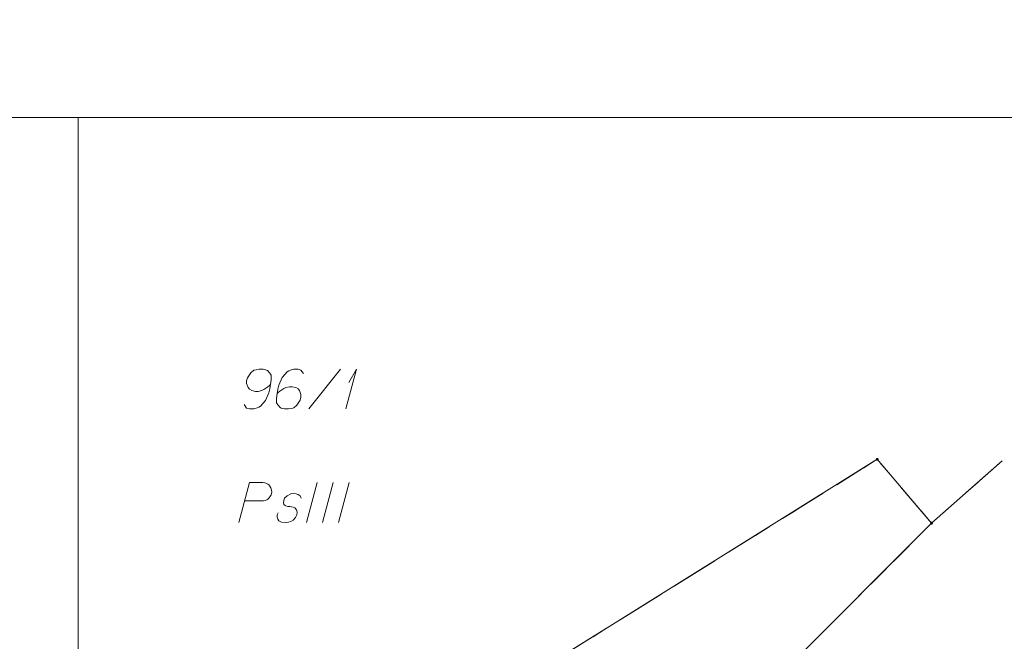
# Model space of a CAD drawing. Header units: metres. Extents: x 5554594 to 5556205, y 5636132 to 5636668.
# Tile 151 of 168: x 5555453 to 5555484, y 5636500 to 5636520. Entities that reach past the tile are written whole.
import ezdxf

# ---------------------------------------------------------------- set-up
doc = ezdxf.new("R2010")
doc.units = ezdxf.units.M
doc.header["$MEASUREMENT"] = 0
doc.header["$XCLIPFRAME"] = 0
doc.linetypes.add('PRZER1-1', pattern=[2, 1, -1])
doc.linetypes.add('PRZER3-1', pattern=[4, 3, -1])
doc.layers.add('#RAMKA', color=7, linetype='Continuous', lineweight=18)
doc.layers.add('#RASTER', color=7, linetype='Continuous', lineweight=18)
for name, color, linetype, lineweight, true_color in [('GEPPGD', 96, 'Continuous', 18, 0x008000), ('GESDZI', 18, 'Continuous', 18, 0x0a0909), ('GESDZI_O', 18, 'Continuous', 18, 0x0a0909), ('GESKKL', 96, 'PRZER3-1', 18, 0x008000), ('GESKKL_O', 96, 'PRZER3-1', 18, 0x008000), ('GESUZY', 96, 'PRZER1-1', 18, 0x008000)]:
    doc.layers.add(name, color=color, linetype=linetype, lineweight=lineweight, true_color=true_color)
picture_1 = doc.add_image_def('image2.tif', size_in_pixel=(18897, 11811))

# ---------------------------------------------------------------- blocks, each defined once
blk = doc.blocks.new('EPPGN')
blk.add_hatch(color=0).paths.add_polyline_path([(0, -0.09), (-0.027812, -0.085595), (-0.052901, -0.072812), (-0.072812, -0.052901), (-0.085595, -0.027812), (-0.09, 0), (-0.085595, 0.027812), (-0.072812, 0.052901), (-0.052901, 0.072812), (-0.027812, 0.085595), (0, 0.09), (0.027812, 0.085595), (0.052901, 0.072812), (0.072812, 0.052901), (0.085595, 0.027812), (0.09, 0), (0.085595, -0.027812), (0.072812, -0.052901), (0.052901, -0.072812), (0.027812, -0.085595)])
blk = doc.blocks.new('*U139')
at = {"layer": 'GESDZI_O', "color": 96, "linetype": 'ByBlock', "lineweight": 18}
for q in [(5555463.157, 5636507.549), (5555463.246, 5636508.375)]:
    blk.add_line((5555463.492, 5636508.799), q, dxfattribs=at)

msp = doc.modelspace()

# ---------------------------------------------------------------- linework, layer by layer
at = {"layer": '#RAMKA', "color": 7, "linetype": 'Continuous', "lineweight": 18, "flags": 128}
for points in [[(5555567.543, 5636516.686), (5555567.543, 5636373.686), (5555311.77, 5636373.686), (5555311.77, 5636516.686), (5555567.543, 5636516.686)], [(5555311.77, 5636494.991), (5555454.77, 5636494.991), (5555454.77, 5636516.686), (5555311.77, 5636516.686), (5555311.77, 5636494.991)]]:
    msp.add_lwpolyline(points, close=True, dxfattribs=at)
at = {"layer": 'GESDZI', "color": 96, "linetype": 'Continuous', "lineweight": 18, "flags": 128}
msp.add_lwpolyline([(5555479.81, 5636505.97), (5555481.51, 5636503.97), (5555468.309, 5636490.731), (5555460.185, 5636481.554), (5555455.942, 5636474.595), (5555453.72, 5636472.454), (5555448.915, 5636470.374), (5555437.099, 5636466.554), (5555423.54, 5636462.48), (5555432.84, 5636481.77), (5555458.43, 5636492.63), (5555479.81, 5636505.97)], close=True, dxfattribs=at)
for points in [[(5555483.718, 5636505.918), (5555481.51, 5636503.97), (5555479.81, 5636505.97), (5555458.43, 5636492.63), (5555454.77, 5636497.975)], [(5555460.799, 5636470.534), (5555453.72, 5636472.454), (5555455.942, 5636474.595), (5555460.185, 5636481.554), (5555468.309, 5636490.731), (5555481.51, 5636503.97), (5555483.718, 5636505.918)]]:
    msp.add_lwpolyline(points, dxfattribs=at)
at = {"layer": 'GESDZI_O', "color": 96, "linetype": 'Continuous', "lineweight": 18}
msp.add_line((5555461.996, 5636507.549), (5555462.99, 5636508.799), dxfattribs=at)
at = {"layer": 'GESDZI_O', "color": 96, "linetype": 'Continuous', "lineweight": 18, "flags": 128}
for points in [[(5555459.968, 5636507.686), (5555460.047, 5636507.578), (5555460.136, 5636507.549), (5555460.274, 5636507.549), (5555460.372, 5636507.588), (5555460.431, 5636507.608), (5555460.48, 5636507.637), (5555460.638, 5636507.814), (5555460.746, 5636508.051), (5555460.775, 5636508.178), (5555460.815, 5636508.464), (5555460.815, 5636508.611), (5555460.775, 5636508.671), (5555460.697, 5636508.749), (5555460.667, 5636508.769), (5555460.569, 5636508.799), (5555460.441, 5636508.799), (5555460.342, 5636508.779), (5555460.274, 5636508.759), (5555460.175, 5636508.68), (5555460.077, 5636508.523), (5555460.047, 5636508.425), (5555460.047, 5636508.346), (5555460.096, 5636508.218), (5555460.136, 5636508.169), (5555460.205, 5636508.129), (5555460.323, 5636508.1), (5555460.411, 5636508.1), (5555460.52, 5636508.129), (5555460.589, 5636508.159), (5555460.707, 5636508.237), (5555460.766, 5636508.287), (5555460.795, 5636508.316)], [(5555461.828, 5636508.661), (5555461.75, 5636508.769), (5555461.661, 5636508.799), (5555461.523, 5636508.799), (5555461.425, 5636508.759), (5555461.366, 5636508.739), (5555461.317, 5636508.71), (5555461.159, 5636508.533), (5555461.051, 5636508.297), (5555461.021, 5636508.169), (5555460.982, 5636507.883), (5555460.982, 5636507.736), (5555461.021, 5636507.677), (5555461.1, 5636507.598), (5555461.13, 5636507.578), (5555461.228, 5636507.549), (5555461.356, 5636507.549), (5555461.454, 5636507.568), (5555461.523, 5636507.588), (5555461.622, 5636507.667), (5555461.72, 5636507.824), (5555461.75, 5636507.923), (5555461.75, 5636508.001), (5555461.701, 5636508.129), (5555461.661, 5636508.178), (5555461.592, 5636508.218), (5555461.474, 5636508.247), (5555461.386, 5636508.247), (5555461.277, 5636508.218), (5555461.208, 5636508.188), (5555461.09, 5636508.11), (5555461.031, 5636508.06), (5555461.002, 5636508.031)]]:
    msp.add_lwpolyline(points, dxfattribs=at)
at = {"layer": 'GESKKL', "color": 96, "linetype": 'PRZER3-1', "lineweight": 18, "ltscale": 0.5, "true_color": 0x008000}
msp.add_lwpolyline([(5555483.718, 5636505.918), (5555481.51, 5636503.97), (5555479.81, 5636505.97), (5555458.43, 5636492.63)], dxfattribs=at)
at = {"layer": 'GESKKL_O', "color": 96, "linetype": 'Continuous', "lineweight": 18, "true_color": 0x008000}
for p, q in [((5555462.261, 5636505.245), (5555461.926, 5636503.995)), ((5555462.762, 5636505.245), (5555462.428, 5636503.995)), ((5555463.264, 5636505.245), (5555462.93, 5636503.995))]:
    msp.add_line(p, q, dxfattribs=at)
at = {"layer": 'GESKKL_O', "color": 96, "linetype": 'Continuous', "lineweight": 18, "true_color": 0x008000, "flags": 128}
for points in [[(5555459.8, 5636503.995), (5555460.135, 5636505.245), (5555460.558, 5636505.245), (5555460.617, 5636505.235), (5555460.647, 5636505.225), (5555460.706, 5636505.195), (5555460.745, 5636505.166), (5555460.775, 5636505.127), (5555460.804, 5636505.077), (5555460.824, 5636505.008), (5555460.834, 5636504.949), (5555460.824, 5636504.9), (5555460.814, 5636504.861), (5555460.794, 5636504.821), (5555460.775, 5636504.792), (5555460.745, 5636504.753), (5555460.706, 5636504.723), (5555460.676, 5636504.703), (5555460.627, 5636504.684), (5555460.578, 5636504.674), (5555459.987, 5636504.674)], [(5555461.759, 5636504.753), (5555461.729, 5636504.821), (5555461.66, 5636504.871), (5555461.601, 5636504.89), (5555461.513, 5636504.9), (5555461.434, 5636504.89), (5555461.316, 5636504.831), (5555461.237, 5636504.753), (5555461.208, 5636504.684), (5555461.198, 5636504.605), (5555461.217, 5636504.556), (5555461.257, 5636504.526), (5555461.276, 5636504.516), (5555461.335, 5636504.497), (5555461.404, 5636504.487), (5555461.503, 5636504.467), (5555461.562, 5636504.447), (5555461.611, 5636504.388), (5555461.631, 5636504.319), (5555461.621, 5636504.231), (5555461.582, 5636504.152), (5555461.503, 5636504.064), (5555461.434, 5636504.024), (5555461.355, 5636504.005), (5555461.257, 5636503.995), (5555461.139, 5636504.005), (5555461.06, 5636504.044), (5555461.021, 5636504.093), (5555461.001, 5636504.162), (5555461.001, 5636504.231), (5555461.03, 5636504.29)]]:
    msp.add_lwpolyline(points, dxfattribs=at)
at = {"layer": 'GESUZY', "color": 96, "linetype": 'PRZER1-1', "lineweight": 18, "ltscale": 0.5, "true_color": 0x008000}
msp.add_lwpolyline([(5555460.185, 5636481.554), (5555468.309, 5636490.731), (5555481.51, 5636503.97), (5555479.81, 5636505.97), (5555458.43, 5636492.63), (5555432.84, 5636481.77), (5555423.54, 5636462.48), (5555437.099, 5636466.554), (5555448.915, 5636470.374), (5555453.72, 5636472.454), (5555455.942, 5636474.595), (5555460.185, 5636481.554)], close=True, dxfattribs=at)
for points in [[(5555483.718, 5636505.918), (5555481.51, 5636503.97), (5555479.81, 5636505.97), (5555458.43, 5636492.63)], [(5555483.718, 5636505.918), (5555481.51, 5636503.97), (5555468.309, 5636490.731), (5555460.185, 5636481.554), (5555455.942, 5636474.595), (5555453.72, 5636472.454), (5555460.799, 5636470.534)]]:
    msp.add_lwpolyline(points, dxfattribs=at)

# ---------------------------------------------------------------- block references
at = {"layer": 'GEPPGD', "color": 96, "lineweight": 18, "true_color": 0x008000, "xscale": 0.5, "yscale": 0.5, "zscale": 0.5, "rotation": 90}
for p in [(5555479.81, 5636505.97), (5555481.51, 5636503.97)]:
    msp.add_blockref('EPPGN', p, dxfattribs=at)
at = {"layer": 'GESDZI_O', "color": 96, "linetype": 'Continuous', "lineweight": 18}
msp.add_blockref('*U139', (0, 0), dxfattribs=at)

# ---------------------------------------------------------------- pictures from other files: only their frames are drawn
at = {"layer": '#RASTER', "color": 252, "linetype": 'Continuous', "lineweight": 18}
image = msp.add_image(picture_1, insert=(5555393.385, 5636149.865), size_in_units=(811.151, 518.084), dxfattribs=at)
image.set_boundary_path([(-0.5, -0.5), (-0.5, 11810.5), (18896.5, 11810.5), (18896.5, -0.5), (-0.5, -0.5)])
image.dxf.flags = 15

doc.saveas('drawing.dxf')
